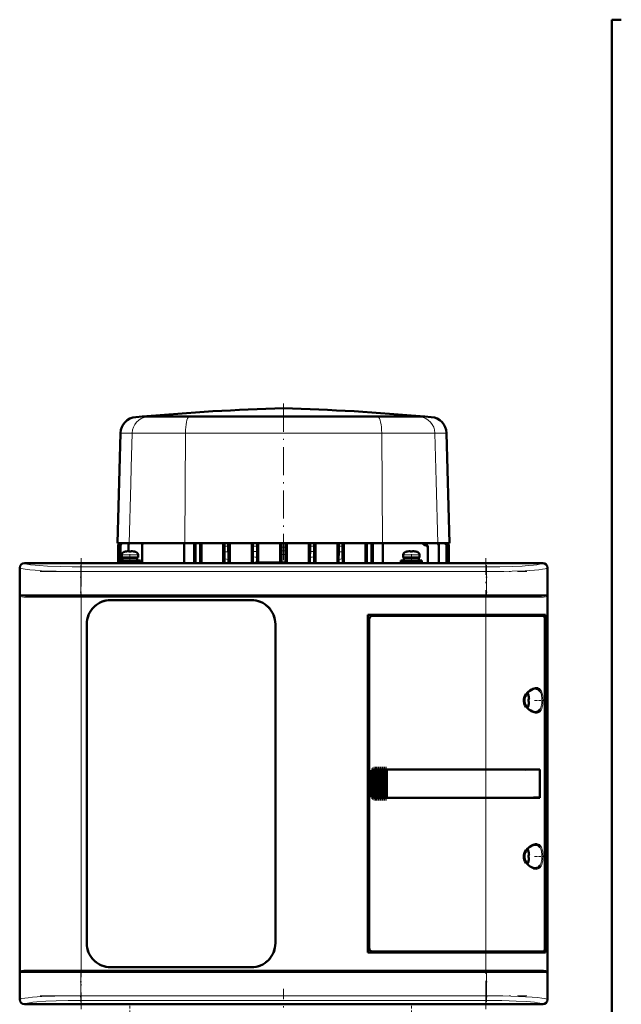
# Model space of a CAD drawing. Extents: x -1351 to 1763, y -1300 to 612.
# Tile 51 of 81: x 329 to 586, y 112 to 532. Entities that reach past the tile are written whole.
import ezdxf

# ---------------------------------------------------------------- set-up
doc = ezdxf.new("R2010")
doc.units = 0
doc.linetypes.add('DASHDOT', pattern=[18.5, 12, -3, 0.5, -3])

msp = doc.modelspace()

# ---------------------------------------------------------------- linework, layer by layer
at = {"color": 7, "lineweight": 50}
for p, q in [((581.6, -127.32), (581.6, 531.58)), ((585.6, 531.58), (581.6, 531.58)), ((381.33, 362.45), (378.6, 362.26)), ((381.48, 362.46), (381.33, 362.45)), ((386.04, 362.45), (381.33, 362.45)), ((412.77, 362.46), (381.48, 362.46)), ((401.92, 362.45), (386.04, 362.45)), ((401.92, 362.45), (441.58, 362.45)), ((441.59, 362.46), (412.77, 362.46)), ((494.35, 362.46), (441.59, 362.46)), ((481.27, 362.45), (441.61, 362.45)), ((497.15, 362.45), (481.27, 362.45)), ((501.71, 362.46), (494.35, 362.46)), ((501.86, 362.45), (497.15, 362.45)), ((501.71, 362.46), (501.86, 362.45)), ((501.86, 362.45), (504.58, 362.26)), ((372.07, 355.46), (370.84, 308.48)), ((511.11, 355.46), (512.34, 308.48)), ((370.84, 308.48), (375.84, 308.48)), ((371.09, 300.08), (371.09, 307.61)), ((371.09, 307.61), (371.09, 307.61)), ((372.15, 307.67), (372.15, 307.55)), ((372.15, 301.13), (372.15, 307.55)), ((375.43, 307.52), (375.43, 307.74)), ((375.43, 305.13), (375.43, 307.52)), ((375.84, 308.48), (399.46, 308.48)), ((381.28, 307.51), (381.28, 307.82)), ((381.28, 300.08), (381.28, 307.51)), ((399.24, 300.08), (399.24, 308.48)), ((399.46, 308.48), (416.46, 308.48)), ((403.46, 300.08), (403.46, 308.48)), ((404.09, 308.48), (404.09, 300.08)), ((406.09, 300.08), (406.09, 308.48)), ((406.63, 300.08), (406.63, 308.48)), ((415.83, 300.08), (415.83, 308.48)), ((416.46, 308.48), (416.46, 308.48)), ((418.05, 308.48), (416.46, 308.48)), ((416.46, 308.48), (416.47, 308.48)), ((416.47, 308.48), (418.04, 308.48)), ((416.47, 308.48), (416.47, 307.32)), ((418.05, 308.48), (418.04, 308.48)), ((418.04, 308.48), (418.04, 307.32)), ((418.05, 308.48), (428.56, 308.48)), ((418.05, 308.48), (418.05, 308.48)), ((418.64, 300.08), (418.64, 308.48)), ((428.04, 300.08), (428.04, 308.48)), ((428.56, 308.5), (428.57, 308.49)), ((428.56, 308.5), (428.56, 308.48)), ((430.29, 308.5), (428.56, 308.5)), ((428.57, 308.49), (428.57, 307.29)), ((428.57, 308.49), (430.28, 308.49)), ((430.29, 308.5), (430.28, 308.49)), ((430.28, 308.49), (430.28, 307.31)), ((430.29, 308.5), (430.29, 308.48)), ((430.29, 308.48), (440.7, 308.48)), ((430.79, 300.33), (430.79, 308.48)), ((440.22, 300.33), (440.22, 308.48)), ((440.7, 308.5), (440.7, 308.48)), ((440.7, 308.5), (442.48, 308.5)), ((440.7, 308.5), (440.71, 308.5)), ((442.48, 308.5), (440.71, 308.5)), ((440.71, 308.5), (440.71, 306.89)), ((442.48, 308.5), (442.48, 308.48)), ((442.48, 308.5), (442.48, 308.5)), ((442.48, 308.5), (442.48, 306.89)), ((442.48, 308.48), (452.9, 308.48)), ((442.97, 300.07), (442.97, 308.48)), ((452.39, 300.08), (452.39, 308.48)), ((452.9, 308.5), (452.9, 308.48)), ((452.9, 308.5), (454.63, 308.5)), ((452.9, 308.5), (452.91, 308.49)), ((452.91, 308.49), (454.62, 308.49)), ((452.91, 308.49), (452.91, 307.31)), ((454.63, 308.5), (454.62, 308.49)), ((454.62, 308.49), (454.62, 307.29)), ((454.63, 308.5), (454.63, 308.48)), ((454.63, 308.48), (465.14, 308.48)), ((455.15, 300.08), (455.15, 308.48)), ((464.54, 300.08), (464.54, 308.48)), ((465.14, 308.48), (465.14, 308.48)), ((465.14, 308.48), (466.73, 308.48)), ((465.14, 308.48), (465.15, 308.48)), ((465.15, 308.48), (465.15, 307.32)), ((465.15, 308.48), (466.72, 308.48)), ((466.73, 308.48), (466.72, 308.48)), ((466.72, 308.48), (466.72, 307.32)), ((466.73, 308.48), (483.72, 308.48)), ((466.73, 308.48), (466.73, 308.48)), ((467.36, 300.08), (467.36, 308.48)), ((476.55, 300.08), (476.55, 308.48)), ((477.09, 300.08), (477.09, 308.48)), ((479.09, 308.48), (479.09, 300.08)), ((479.73, 308.48), (479.73, 300.08)), ((483.72, 308.48), (507.34, 308.48)), ((483.95, 300.08), (483.95, 308.48)), ((501.93, 307.65), (502, 307.65)), ((503.09, 306.66), (503.09, 306.94)), ((503.09, 300.08), (503.09, 306.66)), ((507.34, 308.48), (512.34, 308.48)), ((507.76, 307.52), (507.76, 307.74)), ((507.76, 300.08), (507.76, 307.52)), ((511.03, 307.67), (511.03, 307.55)), ((511.03, 300.08), (511.03, 307.55)), ((512.09, 300.08), (512.09, 307.61)), ((512.09, 307.61), (512.09, 307.61)), ((372.6, 303.56), (372.6, 302.43)), ((376.1, 302.43), (372.6, 302.43)), ((372.95, 302.33), (376.1, 302.33)), ((372.95, 301.23), (372.95, 302.33)), ((374.1, 302.33), (374.1, 302.43)), ((374.18, 304.96), (374.17, 304.97)), ((375.6, 304.96), (375.6, 305.11)), ((376.1, 302.43), (379.6, 302.43)), ((379.25, 302.33), (376.1, 302.33)), ((376.6, 304.96), (376.6, 305.11)), ((378.03, 304.97), (378.02, 304.96)), ((378.1, 302.43), (378.1, 302.33)), ((379.25, 302.33), (379.25, 301.23)), ((379.6, 303.56), (379.6, 302.43)), ((416.44, 304.82), (416.39, 301.95)), ((418.06, 304.82), (418.13, 301.53)), ((428.53, 300.08), (428.53, 302.74)), ((430.32, 300.33), (430.32, 302.54)), ((440.69, 303.77), (440.69, 300.33)), ((442.49, 303.77), (442.49, 300.33)), ((452.86, 302.54), (452.86, 300.08)), ((454.66, 302.74), (454.66, 300.08)), ((465.12, 304.82), (465.06, 301.53)), ((466.74, 304.82), (466.8, 301.95)), ((492.6, 303.56), (492.6, 302.43)), ((496.1, 302.43), (492.6, 302.43)), ((492.95, 302.33), (496.1, 302.33)), ((492.95, 301.23), (492.95, 302.33)), ((494.1, 302.33), (494.1, 302.43)), ((494.18, 304.96), (494.17, 304.97)), ((495.6, 304.96), (495.6, 305.11)), ((496.1, 302.43), (499.6, 302.43)), ((499.25, 302.33), (496.1, 302.33)), ((496.6, 304.96), (496.6, 305.11)), ((498.03, 304.97), (498.02, 304.96)), ((498.1, 302.43), (498.1, 302.33)), ((499.25, 302.33), (499.25, 301.23)), ((499.6, 303.56), (499.6, 302.43)), ((329.1, 290.23), (329.1, 298.08)), ((329.13, 298.05), (329.13, 114.1)), ((331.1, 300.08), (338.95, 300.08)), ((552.08, 300.05), (331.12, 300.05)), ((338.95, 300.08), (338.96, 300.05)), ((338.95, 300.07), (343.25, 300.07)), ((343.25, 300.08), (440.95, 300.08)), ((343.25, 300.05), (343.25, 300.08)), ((371.6, 301.13), (376.1, 301.13)), ((371.6, 301.13), (371.6, 300.33)), ((371.6, 300.33), (376.1, 300.33)), ((372.15, 300.08), (372.15, 300.33)), ((372.95, 301.23), (376.1, 301.23)), ((374.1, 301.13), (374.1, 301.23)), ((374.1, 300.08), (374.1, 300.33)), ((379.25, 301.23), (376.1, 301.23)), ((376.1, 301.13), (380.6, 301.13)), ((376.1, 300.33), (380.6, 300.33)), ((378.1, 301.23), (378.1, 301.13)), ((378.1, 300.33), (378.1, 300.08)), ((380.6, 301.13), (380.6, 300.33)), ((429.6, 300.33), (429.35, 300.08)), ((442.6, 300.33), (429.6, 300.33)), ((440.95, 300.08), (440.96, 300.05)), ((440.95, 300.07), (445.25, 300.07)), ((442.6, 300.33), (442.86, 300.07)), ((445.25, 300.08), (539.95, 300.08)), ((445.25, 300.05), (445.25, 300.08)), ((491.6, 301.13), (496.1, 301.13)), ((491.6, 301.13), (491.6, 300.33)), ((491.6, 300.33), (496.1, 300.33)), ((492.95, 301.23), (496.1, 301.23)), ((494.1, 301.13), (494.1, 301.23)), ((494.1, 300.08), (494.1, 300.33)), ((499.25, 301.23), (496.1, 301.23)), ((500.6, 301.13), (496.1, 301.13)), ((500.6, 300.33), (496.1, 300.33)), ((498.1, 301.23), (498.1, 301.13)), ((498.1, 300.33), (498.1, 300.08)), ((500.6, 301.13), (500.6, 300.33)), ((539.95, 300.08), (539.96, 300.05)), ((539.95, 300.07), (544.25, 300.07)), ((544.25, 300.08), (552.1, 300.08)), ((544.25, 300.05), (544.25, 300.08)), ((554.07, 114.1), (554.07, 298.05)), ((554.1, 298.08), (554.1, 290.23)), ((329.13, 290.22), (329.1, 290.23)), ((329.11, 285.93), (329.11, 290.23)), ((554.1, 290.23), (554.07, 290.22)), ((554.1, 290.23), (554.1, 285.93)), ((329.1, 210.23), (329.1, 285.93)), ((329.1, 285.93), (329.13, 285.93)), ((332.19, 286.08), (355.31, 286.08)), ((355.31, 286.08), (527.9, 286.08)), ((527.9, 286.08), (551.02, 286.08)), ((554.07, 285.93), (554.1, 285.93)), ((554.1, 285.93), (554.1, 212.23)), ((367.9, 284.28), (427.9, 284.28)), ((367.9, 284.28), (427.9, 284.28)), ((477.6, 134.08), (477.6, 278.08)), ((477.6, 278.08), (527.9, 278.08)), ((527.9, 277.58), (479.6, 277.58)), ((553.31, 278.08), (527.9, 278.08)), ((527.9, 277.58), (552.65, 277.58)), ((553, 277.58), (552.66, 277.58)), ((553, 278.08), (553, 277.58)), ((553.31, 275.78), (553.31, 278.08)), ((357.7, 138.08), (357.7, 274.08)), ((438.1, 274.08), (438.1, 138.08)), ((438.1, 274.08), (438.1, 138.08)), ((478.1, 276.08), (478.1, 136.07)), ((552.94, 135.54), (552.94, 276.61)), ((552.94, 275.78), (553.31, 275.78)), ((552.94, 275.74), (553.07, 275.74)), ((553.31, 275.78), (553.07, 275.74)), ((553.07, 275.74), (553.07, 136.41)), ((546.07, 243.5), (546.08, 243.51)), ((546.22, 242.08), (546.07, 242.08)), ((546.22, 241.08), (546.07, 241.08)), ((546.08, 239.65), (546.07, 239.65)), ((329.13, 210.22), (329.1, 210.23)), ((329.11, 205.93), (329.11, 210.23)), ((478.6, 202.08), (478.6, 210.08)), ((478.97, 200.98), (478.97, 211.17)), ((479.11, 211.34), (479.27, 211.5)), ((479.48, 200.45), (479.48, 211.7)), ((479.62, 211.78), (479.78, 211.87)), ((479.99, 200.19), (479.99, 211.97)), ((480.13, 212), (480.29, 212.04)), ((480.5, 212.07), (480.64, 212.08)), ((480.5, 200.08), (480.5, 212.07)), ((480.67, 212.08), (480.61, 212.08)), ((480.67, 212.08), (480.64, 212.08)), ((480.67, 212.08), (480.8, 212.08)), ((481.01, 212.08), (480.8, 212.08)), ((481.01, 200.08), (481.01, 212.08)), ((481.15, 212.08), (481.01, 212.08)), ((481.15, 212.08), (481.23, 212.08)), ((481.23, 212.08), (481.31, 212.08)), ((481.52, 212.08), (481.31, 212.08)), ((481.52, 200.08), (481.52, 212.08)), ((481.66, 212.08), (481.52, 212.08)), ((481.66, 212.08), (481.74, 212.08)), ((481.74, 212.08), (481.82, 212.08)), ((482.03, 212.08), (481.82, 212.08)), ((482.03, 200.08), (482.03, 212.08)), ((482.17, 212.08), (482.03, 212.08)), ((482.17, 212.08), (482.25, 212.08)), ((482.25, 212.08), (482.33, 212.08)), ((482.54, 212.08), (482.33, 212.08)), ((482.54, 200.08), (482.54, 212.08)), ((482.68, 212.08), (482.54, 212.08)), ((482.68, 212.08), (482.76, 212.08)), ((482.76, 212.08), (482.84, 212.08)), ((483.05, 212.08), (482.84, 212.08)), ((483.05, 200.08), (483.05, 212.08)), ((483.19, 212.08), (483.05, 212.08)), ((483.19, 212.08), (483.27, 212.08)), ((483.27, 212.08), (483.35, 212.08)), ((483.56, 212.08), (483.35, 212.08)), ((483.56, 200.08), (483.56, 212.08)), ((483.7, 212.08), (483.56, 212.08)), ((483.7, 212.08), (483.78, 212.08)), ((483.78, 212.08), (483.86, 212.08)), ((484.07, 212.08), (483.86, 212.08)), ((484.07, 200.08), (484.07, 212.08)), ((484.21, 212.08), (484.07, 212.08)), ((484.21, 212.08), (484.29, 212.08)), ((484.29, 212.08), (484.37, 212.08)), ((484.58, 212.08), (484.37, 212.08)), ((484.58, 200.08), (484.58, 212.08)), ((484.72, 212.08), (484.58, 212.08)), ((484.72, 212.08), (484.8, 212.08)), ((484.8, 212.08), (484.88, 212.08)), ((485.09, 212.08), (484.88, 212.08)), ((485.09, 200.08), (485.09, 212.08)), ((485.23, 212.08), (485.09, 212.08)), ((485.23, 212.08), (485.31, 212.08)), ((485.31, 212.08), (485.39, 212.08)), ((485.56, 212.08), (485.39, 212.08)), ((485.56, 212.08), (485.56, 200.08)), ((485.6, 212.08), (485.56, 212.08)), ((485.6, 212.08), (527.9, 212.08)), ((485.63, 212.05), (485.6, 212.08)), ((485.63, 212.05), (527.9, 212.05)), ((485.63, 200.1), (485.63, 212.05)), ((485.63, 212.05), (527.9, 212.05)), ((550.89, 212.08), (527.9, 212.08)), ((529.87, 212.05), (527.9, 212.05)), ((529.85, 212.05), (527.9, 212.05)), ((534.27, 212.05), (529.85, 212.05)), ((536.96, 212.05), (534.27, 212.05)), ((544.55, 212.04), (537.62, 212.05)), ((550.89, 212.08), (550.57, 212.02)), ((550.82, 200.13), (550.82, 212.02)), ((550.89, 212.08), (550.89, 200.08)), ((554.1, 212.23), (554.07, 212.22)), ((554.1, 212.23), (554.1, 207.93)), ((329.1, 126.23), (329.1, 205.93)), ((329.1, 205.93), (329.13, 205.93)), ((554.07, 207.93), (554.1, 207.93)), ((554.1, 207.93), (554.1, 126.23)), ((479.27, 200.65), (479.11, 200.81)), ((479.78, 200.29), (479.62, 200.37)), ((480.29, 200.11), (480.13, 200.15)), ((480.64, 200.08), (480.5, 200.08)), ((480.67, 200.08), (480.61, 200.08)), ((480.64, 200.08), (480.67, 200.08)), ((480.67, 200.08), (480.8, 200.08)), ((481.01, 200.08), (480.8, 200.08)), ((481.15, 200.08), (481.01, 200.08)), ((481.15, 200.08), (481.23, 200.08)), ((481.23, 200.08), (481.31, 200.08)), ((481.52, 200.08), (481.31, 200.08)), ((481.66, 200.08), (481.52, 200.08)), ((481.66, 200.08), (481.74, 200.08)), ((481.74, 200.08), (481.82, 200.08)), ((482.03, 200.08), (481.82, 200.08)), ((482.17, 200.08), (482.03, 200.08)), ((482.17, 200.08), (482.25, 200.08)), ((482.25, 200.08), (482.33, 200.08)), ((482.54, 200.08), (482.33, 200.08)), ((482.68, 200.08), (482.54, 200.08)), ((482.68, 200.08), (482.76, 200.08)), ((482.76, 200.08), (482.84, 200.08)), ((483.05, 200.08), (482.84, 200.08)), ((483.19, 200.08), (483.05, 200.08)), ((483.19, 200.08), (483.27, 200.08)), ((483.27, 200.08), (483.35, 200.08)), ((483.56, 200.08), (483.35, 200.08)), ((483.7, 200.08), (483.56, 200.08)), ((483.7, 200.08), (483.78, 200.08)), ((483.78, 200.08), (483.86, 200.08)), ((484.07, 200.08), (483.86, 200.08)), ((484.21, 200.08), (484.07, 200.08)), ((484.21, 200.08), (484.29, 200.08)), ((484.29, 200.08), (484.37, 200.08)), ((484.58, 200.08), (484.37, 200.08)), ((484.72, 200.08), (484.58, 200.08)), ((484.72, 200.08), (484.8, 200.08)), ((484.8, 200.08), (484.88, 200.08)), ((485.09, 200.08), (484.88, 200.08)), ((485.23, 200.08), (485.09, 200.08)), ((485.23, 200.08), (485.31, 200.08)), ((485.31, 200.08), (485.39, 200.08)), ((485.56, 200.08), (485.39, 200.08)), ((485.56, 200.08), (485.6, 200.08)), ((485.6, 200.08), (485.63, 200.1)), ((527.9, 200.08), (485.6, 200.08)), ((485.63, 200.1), (527.9, 200.1)), ((527.9, 200.1), (529.87, 200.1)), ((550.89, 200.08), (527.9, 200.08)), ((529.85, 200.1), (533.63, 200.1)), ((534.27, 200.1), (536.96, 200.1)), ((536.96, 200.1), (537.13, 200.1)), ((550.89, 200.08), (550.57, 200.13)), ((546.07, 177), (546.08, 177.01)), ((546.22, 175.58), (546.07, 175.58)), ((546.22, 174.58), (546.07, 174.58)), ((546.08, 173.15), (546.07, 173.15)), ((479.6, 134.58), (527.9, 134.58)), ((552.65, 134.58), (527.9, 134.58)), ((552.66, 134.58), (553, 134.58)), ((552.94, 136.41), (553.07, 136.41)), ((553.31, 136.38), (552.94, 136.38)), ((553, 134.58), (553, 134.08)), ((553.07, 136.41), (553.31, 136.38)), ((553.31, 134.08), (553.31, 136.38)), ((527.9, 134.08), (477.6, 134.08)), ((527.9, 134.08), (553.31, 134.08)), ((329.13, 126.22), (329.1, 126.23)), ((329.11, 121.93), (329.11, 126.23)), ((332.19, 126.08), (355.31, 126.08)), ((527.9, 126.08), (355.31, 126.08)), ((427.9, 127.88), (367.9, 127.88)), ((551.02, 126.08), (527.9, 126.08)), ((554.1, 126.23), (554.07, 126.22)), ((554.1, 126.23), (554.1, 121.93)), ((329.1, 114.08), (329.1, 121.93)), ((329.1, 121.93), (329.13, 121.93)), ((554.07, 121.93), (554.1, 121.93)), ((554.1, 121.93), (554.1, 114.08)), ((338.95, 112.08), (331.1, 112.08)), ((552.08, 112.1), (331.12, 112.1)), ((338.96, 112.1), (338.95, 112.08)), ((343.25, 112.08), (338.95, 112.08)), ((343.25, 112.08), (343.25, 112.1)), ((440.95, 112.08), (343.25, 112.08)), ((440.96, 112.1), (440.95, 112.08)), ((445.25, 112.08), (440.95, 112.08)), ((445.25, 112.08), (445.25, 112.1)), ((539.95, 112.08), (445.25, 112.08)), ((539.96, 112.1), (539.95, 112.08)), ((544.25, 112.08), (539.95, 112.08)), ((544.25, 112.08), (544.25, 112.1)), ((552.1, 112.08), (544.25, 112.08))]:
    msp.add_line(p, q, dxfattribs=at)
at = {"color": 7, "linetype": 'DASHDOT', "lineweight": 18}
for p, q in [((441.59, 368.01), (441.59, 301.33)), ((355.31, 302.1), (355.31, 110.05)), ((527.9, 110.05), (527.9, 302.1)), ((337.84, 296.43), (545.37, 296.43)), ((545.37, 286.58), (337.84, 286.58)), ((338.05, 285.58), (545.16, 285.58)), ((545.16, 126.58), (338.05, 126.58)), ((337.84, 125.58), (545.37, 125.58)), ((441.6, 40.28), (441.6, 118.6)), ((337.84, 115.72), (545.37, 115.72))]:
    msp.add_line(p, q, dxfattribs=at)
at = {"color": 7, "lineweight": 18}
for p, q in [((378.6, 362.26), (383.39, 362.26)), ((386.04, 362.45), (383.39, 362.26)), ((383.39, 362.26), (401.28, 362.26)), ((401.92, 362.45), (401.28, 362.26)), ((401.28, 362.26), (481.91, 362.26)), ((481.27, 362.45), (481.91, 362.26)), ((481.91, 362.26), (499.8, 362.26)), ((497.15, 362.45), (499.8, 362.26)), ((499.8, 362.26), (504.58, 362.26)), ((372.07, 355.46), (377.04, 355.46)), ((377.04, 355.46), (376.67, 340.79)), ((377.04, 355.46), (399.75, 355.46)), ((399.75, 355.46), (399.46, 308.48)), ((399.75, 355.46), (483.43, 355.46)), ((483.43, 355.46), (506.15, 355.46)), ((483.43, 355.46), (483.72, 308.48)), ((506.15, 355.46), (511.11, 355.46)), ((506.15, 355.46), (506.67, 334.99)), ((376.67, 340.79), (376.49, 333.79)), ((376.49, 333.79), (375.84, 308.48)), ((506.67, 334.99), (507.34, 308.48)), ((416.47, 307.32), (418.04, 307.32)), ((465.15, 307.32), (466.72, 307.32)), ((501.38, 307.95), (502.59, 307.95)), ((372.6, 303.56), (376.07, 303.56)), ((373.53, 304.8), (376.08, 304.8)), ((376.07, 303.56), (376.1, 303.56)), ((376.08, 304.8), (376.1, 304.8)), ((376.1, 304.8), (378.67, 304.8)), ((376.1, 303.56), (379.6, 303.56)), ((416.44, 304.82), (418.06, 304.82)), ((430.3, 304.94), (428.55, 305.03)), ((442.48, 305.33), (440.7, 305.33)), ((454.64, 305.03), (452.88, 304.94)), ((465.12, 304.82), (466.74, 304.82)), ((492.6, 303.56), (496.07, 303.56)), ((493.53, 304.8), (496.08, 304.8)), ((496.07, 303.56), (496.1, 303.56)), ((496.08, 304.8), (496.1, 304.8)), ((496.1, 304.8), (498.67, 304.8)), ((496.1, 303.56), (499.6, 303.56)), ((329.19, 297.99), (329.13, 298.05)), ((329.19, 286.58), (329.19, 297.99)), ((331.12, 300.05), (331.19, 299.98)), ((355.13, 298.42), (528.07, 298.42)), ((355.13, 298.42), (355.13, 296.43)), ((528.07, 298.42), (528.07, 296.43)), ((552.01, 299.98), (552.08, 300.05)), ((554.07, 298.05), (554.01, 297.99)), ((554.01, 297.99), (554.01, 286.58)), ((355.13, 296.43), (355.13, 286.58)), ((528.07, 296.43), (355.13, 296.43)), ((528.07, 296.43), (528.07, 286.58)), ((355.13, 286.58), (329.19, 286.58)), ((329.37, 286.1), (329.37, 126.06)), ((331.73, 285.58), (355.31, 285.58)), ((355.13, 286.58), (528.07, 286.58)), ((355.13, 286.08), (355.13, 286.58)), ((355.31, 285.58), (355.31, 286.08)), ((527.9, 285.58), (355.31, 285.58)), ((355.31, 285.58), (355.31, 126.58)), ((527.9, 286.08), (527.9, 285.58)), ((527.9, 278.08), (527.9, 285.58)), ((527.9, 285.58), (551.47, 285.58)), ((545.79, 286.58), (528.07, 286.58)), ((528.07, 286.08), (528.07, 286.58)), ((554.01, 286.58), (545.79, 286.58)), ((553.84, 126.06), (553.84, 286.1)), ((527.9, 278.08), (527.9, 277.58)), ((527.9, 212.08), (527.9, 277.58)), ((544.67, 243.44), (544.67, 241.61)), ((545.92, 244.15), (545.92, 241.6)), ((548.87, 246.58), (548.91, 246.58)), ((550.96, 245.35), (551, 245.27)), ((544.67, 241.61), (544.67, 241.58)), ((544.67, 241.58), (544.67, 239.71)), ((545.92, 241.6), (545.92, 241.58)), ((545.92, 241.58), (545.92, 239.01)), ((548.92, 236.58), (548.87, 236.58)), ((551, 237.88), (550.96, 237.82)), ((478.65, 210.08), (478.6, 210.08)), ((478.65, 210.08), (478.65, 202.08)), ((478.82, 201.28), (478.82, 210.87)), ((479.11, 211.34), (479.11, 200.81)), ((479.27, 200.65), (479.27, 211.5)), ((479.62, 200.37), (479.62, 211.78)), ((479.78, 211.87), (479.78, 200.29)), ((480.13, 200.15), (480.13, 212)), ((480.29, 212.04), (480.29, 200.11)), ((480.64, 212.08), (480.64, 200.08)), ((480.8, 200.08), (480.8, 212.08)), ((481.15, 212.08), (481.15, 200.08)), ((481.31, 212.08), (481.31, 200.08)), ((481.66, 212.08), (481.66, 200.08)), ((481.82, 212.08), (481.82, 200.08)), ((482.17, 212.08), (482.17, 200.08)), ((482.33, 212.08), (482.33, 200.08)), ((482.68, 212.08), (482.68, 200.08)), ((482.84, 200.08), (482.84, 212.08)), ((483.19, 212.08), (483.19, 200.08)), ((483.35, 212.08), (483.35, 200.08)), ((483.7, 212.08), (483.7, 200.08)), ((483.86, 212.08), (483.86, 200.08)), ((484.21, 212.08), (484.21, 200.08)), ((484.37, 200.08), (484.37, 212.08)), ((484.72, 212.08), (484.72, 200.08)), ((484.88, 212.08), (484.88, 200.08)), ((485.23, 200.08), (485.23, 212.08)), ((485.39, 212.08), (485.39, 200.08)), ((527.9, 212.05), (527.9, 212.08)), ((527.9, 212.05), (527.9, 200.1)), ((478.65, 202.08), (478.6, 202.08)), ((527.9, 200.08), (527.9, 200.1)), ((527.9, 134.58), (527.9, 200.08)), ((544.67, 176.94), (544.67, 175.11)), ((545.92, 177.65), (545.92, 175.1)), ((548.87, 180.08), (548.91, 180.08)), ((550.96, 178.85), (551, 178.77)), ((544.67, 175.11), (544.67, 175.08)), ((544.67, 175.08), (544.67, 173.21)), ((545.92, 175.1), (545.92, 175.08)), ((545.92, 175.08), (545.92, 172.51)), ((548.92, 170.08), (548.87, 170.08)), ((551, 171.38), (550.96, 171.32)), ((527.9, 134.58), (527.9, 134.08)), ((527.9, 126.58), (527.9, 134.08)), ((355.31, 126.58), (331.73, 126.58)), ((355.13, 125.58), (355.13, 126.08)), ((355.31, 126.58), (527.9, 126.58)), ((355.31, 126.58), (355.31, 126.08)), ((551.47, 126.58), (527.9, 126.58)), ((527.9, 126.58), (527.9, 126.08)), ((528.07, 126.08), (528.07, 125.58)), ((329.19, 125.58), (337.42, 125.58)), ((329.19, 114.16), (329.19, 125.58)), ((337.42, 125.58), (355.13, 125.58)), ((528.07, 125.58), (355.13, 125.58)), ((355.13, 125.58), (355.13, 115.72)), ((528.07, 125.58), (528.07, 115.72)), ((528.07, 125.58), (554.01, 125.58)), ((554.01, 125.58), (554.01, 114.16)), ((329.13, 114.1), (329.19, 114.16)), ((355.13, 115.72), (528.07, 115.72)), ((355.13, 113.73), (355.13, 115.72)), ((528.07, 113.73), (355.13, 113.73)), ((528.07, 115.72), (528.07, 113.73)), ((554.01, 114.16), (554.07, 114.1)), ((331.19, 112.17), (331.12, 112.1)), ((552.08, 112.1), (552.01, 112.17))]:
    msp.add_line(p, q, dxfattribs=at)
at = {"color": 7, "linetype": 'DASHDOT', "lineweight": 18, "ltscale": 0.00078125}
msp.add_line((375.1, 305.1), (375.1, 305.14), dxfattribs=at)
at = {"color": 7, "linetype": 'DASHDOT', "lineweight": 18, "ltscale": 0.104372}
for p, q in [((376.1, 303.9), (376.1, 299.73)), ((496.1, 303.9), (496.1, 299.73))]:
    msp.add_line(p, q, dxfattribs=at)
at = {"color": 7, "linetype": 'DASHDOT', "lineweight": 18, "ltscale": 0.000926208}
for p, q in [((377.1, 305.1), (377.1, 305.14)), ((497.1, 305.1), (497.1, 305.14))]:
    msp.add_line(p, q, dxfattribs=at)
at = {"color": 7, "linetype": 'DASHDOT', "lineweight": 18, "ltscale": 0.000782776}
msp.add_line((495.1, 305.1), (495.1, 305.14), dxfattribs=at)
at = {"color": 7, "linetype": 'DASHDOT', "lineweight": 18, "ltscale": 0.342406}
for p, q in [((355.13, 299.13), (355.13, 285.43)), ((528.07, 299.13), (528.07, 285.43))]:
    msp.add_line(p, q, dxfattribs=at)
at = {"color": 7, "linetype": 'DASHDOT', "lineweight": 18, "ltscale": 0.000942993}
for p, q in [((546.22, 242.58), (546.26, 242.58)), ((546.22, 176.08), (546.26, 176.08))]:
    msp.add_line(p, q, dxfattribs=at)
at = {"color": 7, "linetype": 'DASHDOT', "lineweight": 18, "ltscale": 0.000793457}
for p, q in [((546.22, 240.58), (546.25, 240.58)), ((546.22, 174.08), (546.25, 174.08))]:
    msp.add_line(p, q, dxfattribs=at)
at = {"color": 7, "linetype": 'DASHDOT', "lineweight": 18, "ltscale": 0.08656}
for p, q in [((548.59, 241.58), (552.05, 241.58)), ((548.59, 175.08), (552.05, 175.08))]:
    msp.add_line(p, q, dxfattribs=at)
at = {"color": 7, "linetype": 'DASHDOT', "lineweight": 18, "ltscale": 0.28763}
msp.add_line((478.75, 200.32), (478.75, 211.83), dxfattribs=at)
at = {"color": 7, "linetype": 'DASHDOT', "lineweight": 18, "ltscale": 0.325662}
msp.add_line((479.2, 199.56), (479.2, 212.59), dxfattribs=at)
at = {"color": 7, "linetype": 'DASHDOT', "lineweight": 18, "ltscale": 0.347391}
msp.add_line((479.71, 199.13), (479.71, 213.02), dxfattribs=at)
at = {"color": 7, "linetype": 'DASHDOT', "lineweight": 18, "ltscale": 0.357764}
msp.add_line((480.22, 198.92), (480.22, 213.23), dxfattribs=at)
at = {"color": 7, "linetype": 'DASHDOT', "lineweight": 18, "ltscale": 0.360001}
for p, q in [((480.73, 198.88), (480.73, 213.28)), ((481.24, 198.88), (481.24, 213.28)), ((481.75, 198.88), (481.75, 213.28)), ((482.26, 198.88), (482.26, 213.28)), ((482.77, 198.88), (482.77, 213.28)), ((483.28, 198.88), (483.28, 213.28)), ((483.79, 198.88), (483.79, 213.28)), ((484.3, 198.88), (484.3, 213.28)), ((484.81, 198.88), (484.81, 213.28)), ((485.31, 198.88), (485.31, 213.28))]:
    msp.add_line(p, q, dxfattribs=at)
at = {"color": 7, "linetype": 'DASHDOT', "lineweight": 18, "ltscale": 0.34239}
for p, q in [((355.13, 126.72), (355.13, 113.02)), ((528.07, 126.72), (528.07, 113.02))]:
    msp.add_line(p, q, dxfattribs=at)
at = {"color": 7, "linetype": 'DASHDOT', "lineweight": 18, "ltscale": 0.104369}
for p, q in [((376.1, 108.25), (376.1, 112.42)), ((496.1, 108.25), (496.1, 112.42))]:
    msp.add_line(p, q, dxfattribs=at)
at = {"color": 7, "lineweight": 50}
for points in [[(501.38, 307.95), (501.18, 308.21), (500.9, 308.41), (500.74, 308.48)], [(501.38, 307.95), (501.51, 307.79), (501.7, 307.69), (501.93, 307.65)], [(375.6, 305.11), (375.6, 305.11), (375.6, 305.11), (375.59, 305.12), (375.57, 305.12), (375.52, 305.13), (375.38, 305.13), (375.1, 305.11)], [(375.6, 305.11), (375.6, 305.11), (375.6, 305.11), (375.59, 305.12), (375.55, 305.13)], [(376.6, 305.11), (376.6, 305.11), (376.61, 305.11), (376.61, 305.12), (376.63, 305.12), (376.69, 305.13), (377.1, 305.11)], [(495.6, 305.11), (495.6, 305.11), (495.6, 305.11), (495.59, 305.12), (495.57, 305.12), (495.52, 305.13), (495.38, 305.13), (495.1, 305.11)], [(495.6, 305.11), (495.6, 305.11), (495.6, 305.11), (495.59, 305.12), (495.55, 305.13)], [(496.6, 305.11), (496.6, 305.11), (496.61, 305.11), (496.61, 305.12), (496.63, 305.12), (496.69, 305.13), (497.1, 305.11)], [(552.94, 276.61), (552.91, 277.05), (552.82, 277.4), (552.74, 277.54), (552.7, 277.57), (552.65, 277.58)], [(544.94, 238.81), (544.53, 239.52), (544.23, 240.26), (544.06, 241.02), (544.03, 241.59), (544.07, 242.15), (544.18, 242.72), (544.36, 243.27), (544.62, 243.82), (544.94, 244.34)], [(545.2, 238.85), (544.75, 239.55), (544.46, 240.22), (544.27, 240.96), (544.22, 241.7), (544.31, 242.43), (544.56, 243.2), (544.97, 243.96), (545.2, 244.3)], [(545.2, 244.3), (545.8, 244.99), (546.54, 245.64), (547.3, 246.12), (548, 246.42), (548.58, 246.56), (548.87, 246.58)], [(548.91, 246.58), (549.47, 246.51), (549.99, 246.31), (550.45, 245.98), (550.72, 245.69), (550.96, 245.35)], [(546.22, 242.58), (546.25, 242.25), (546.24, 242.13), (546.24, 242.09), (546.23, 242.08), (546.23, 242.08), (546.23, 242.08), (546.22, 242.08)], [(546.24, 242.29), (546.24, 242.11), (546.23, 242.09), (546.23, 242.08), (546.23, 242.08), (546.23, 242.08), (546.22, 242.08)], [(546.24, 240.86), (546.24, 241.01), (546.24, 241.06), (546.23, 241.07), (546.23, 241.07), (546.22, 241.08), (546.22, 241.08)], [(546.22, 240.58), (546.24, 240.77), (546.24, 241.01), (546.24, 241.06), (546.23, 241.07), (546.23, 241.08), (546.22, 241.08), (546.22, 241.08)], [(548.87, 236.58), (548.32, 236.64), (547.69, 236.84), (546.99, 237.21), (546.24, 237.75), (545.53, 238.45), (545.2, 238.85)], [(550.96, 237.82), (550.64, 237.37), (550.27, 237.02), (549.85, 236.78), (549.52, 236.66), (548.92, 236.58)], [(550.82, 212.02), (540.13, 212.05), (529.87, 212.05)], [(529.87, 200.1), (548.23, 200.12), (550.82, 200.13)], [(544.94, 172.31), (544.53, 173.02), (544.23, 173.76), (544.06, 174.52), (544.03, 175.09), (544.07, 175.65), (544.18, 176.22), (544.36, 176.77), (544.62, 177.32), (544.94, 177.84)], [(545.2, 172.35), (544.75, 173.05), (544.46, 173.72), (544.27, 174.46), (544.22, 175.2), (544.31, 175.93), (544.56, 176.7), (544.97, 177.46), (545.2, 177.8)], [(545.2, 177.8), (545.8, 178.49), (546.54, 179.14), (547.3, 179.62), (548, 179.92), (548.58, 180.06), (548.87, 180.08)], [(548.91, 180.08), (549.47, 180.01), (549.99, 179.81), (550.45, 179.48), (550.72, 179.19), (550.96, 178.85)], [(548.87, 170.08), (548.32, 170.14), (547.69, 170.34), (546.99, 170.71), (546.24, 171.25), (545.53, 171.95), (545.2, 172.35)], [(546.22, 176.08), (546.25, 175.75), (546.24, 175.63), (546.24, 175.59), (546.23, 175.58), (546.23, 175.58), (546.23, 175.58), (546.22, 175.58)], [(546.24, 175.79), (546.24, 175.61), (546.23, 175.59), (546.23, 175.58), (546.23, 175.58), (546.23, 175.58), (546.22, 175.58)], [(546.24, 174.36), (546.24, 174.51), (546.24, 174.56), (546.23, 174.57), (546.23, 174.57), (546.22, 174.58), (546.22, 174.58)], [(546.22, 174.08), (546.24, 174.27), (546.24, 174.51), (546.24, 174.56), (546.23, 174.57), (546.23, 174.58), (546.22, 174.58), (546.22, 174.58)], [(550.96, 171.32), (550.64, 170.87), (550.27, 170.52), (549.85, 170.28), (549.52, 170.16), (548.92, 170.08)], [(552.65, 134.58), (552.71, 134.59), (552.75, 134.62), (552.81, 134.73), (552.9, 135.05), (552.94, 135.54)], [(329.43, 125.82), (329.61, 125.91), (329.76, 125.95), (330.14, 126.02), (331.02, 126.06), (332.19, 126.08)], [(551.02, 126.08), (552.48, 126.05), (553.27, 125.99), (553.46, 125.95), (553.77, 125.82)]]:
    msp.add_lwpolyline(points, dxfattribs=at)
at = {"color": 7, "lineweight": 18}
for points in [[(355.13, 296.43), (348.1, 296.49), (344.71, 296.57), (341.45, 296.68), (338.41, 296.82), (335.64, 297), (333.37, 297.19), (331.51, 297.41), (330.54, 297.56), (329.8, 297.73), (329.33, 297.9), (329.19, 297.99)], [(355.13, 298.42), (351.47, 298.44), (346.47, 298.54), (341.01, 298.75), (337.37, 298.97), (335.73, 299.11), (333.68, 299.35), (332.96, 299.46), (332.14, 299.62), (331.72, 299.73), (331.33, 299.89), (331.19, 299.98)], [(528.07, 298.42), (533.85, 298.47), (539.36, 298.62), (543.3, 298.8), (545.9, 298.98), (548.09, 299.18), (549.58, 299.36), (550.72, 299.55), (551.39, 299.71), (551.84, 299.87), (552.01, 299.98)], [(554.01, 297.99), (553.83, 297.88), (553.53, 297.77), (553.12, 297.66), (551.97, 297.45), (550.45, 297.25), (548.59, 297.08), (544.59, 296.81), (539.1, 296.59), (535.52, 296.5), (528.07, 296.43)], [(332.19, 286.08), (331.18, 286.09), (330.38, 286.13), (329.77, 286.21), (329.56, 286.27), (329.43, 286.34)], [(329.98, 285.7), (329.67, 285.8), (329.55, 285.87)], [(331.73, 285.58), (330.83, 285.6), (330.45, 285.63), (329.98, 285.7)], [(553.77, 286.34), (553.49, 286.22), (552.87, 286.13), (552.24, 286.1), (551.02, 286.08)], [(553.22, 285.7), (552.75, 285.63), (552.37, 285.6), (551.47, 285.58)], [(553.66, 285.87), (553.54, 285.8), (553.22, 285.7)], [(544.94, 244.34), (545.38, 244.91), (545.89, 245.45), (546.17, 245.7), (546.95, 246.28), (547.29, 246.48), (547.84, 246.75)], [(549.29, 247.08), (549.61, 247.06), (549.92, 246.99), (550.32, 246.84), (550.7, 246.6), (551.03, 246.27), (551.38, 245.78)], [(551, 245.27), (551.26, 244.72), (551.51, 243.89), (551.59, 243.51), (551.71, 242.59), (551.76, 241.58)], [(551.38, 245.78), (551.68, 245.13), (551.91, 244.39), (552.08, 243.53), (552.19, 242.58), (552.23, 241.62), (552.19, 240.63), (552.09, 239.68), (551.92, 238.8), (551.68, 238.02), (551.38, 237.37)], [(551.76, 241.58), (551.69, 240.36), (551.58, 239.59), (551.5, 239.22), (551.28, 238.48), (551, 237.88)], [(551.38, 237.37), (551.04, 236.89), (550.65, 236.52), (550.22, 236.26), (549.76, 236.12), (549.29, 236.08)], [(549.29, 180.58), (549.61, 180.56), (549.92, 180.49), (550.32, 180.34), (550.7, 180.1), (551.03, 179.77), (551.38, 179.28)], [(544.94, 177.84), (545.38, 178.41), (545.89, 178.95), (546.17, 179.2), (546.95, 179.78), (547.29, 179.98), (547.84, 180.25)], [(551, 178.77), (551.26, 178.22), (551.51, 177.39), (551.59, 177.01), (551.71, 176.09), (551.76, 175.08)], [(551.38, 179.28), (551.68, 178.63), (551.91, 177.89), (552.08, 177.03), (552.19, 176.08), (552.23, 175.12), (552.19, 174.13), (552.09, 173.18), (551.92, 172.3), (551.68, 171.52), (551.38, 170.87)], [(551.76, 175.08), (551.69, 173.86), (551.58, 173.09), (551.5, 172.72), (551.28, 171.98), (551, 171.38)], [(551.38, 170.87), (551.04, 170.39), (550.65, 170.02), (550.22, 169.76), (549.76, 169.62), (549.29, 169.58)], [(329.55, 126.28), (329.83, 126.41), (329.98, 126.45)], [(329.98, 126.45), (330.45, 126.53), (330.83, 126.56), (331.73, 126.58)], [(551.47, 126.58), (552.37, 126.56), (552.75, 126.53), (553.22, 126.45)], [(553.22, 126.45), (553.45, 126.39), (553.65, 126.28)], [(329.19, 114.16), (329.38, 114.28), (329.68, 114.39), (330.09, 114.5), (331.23, 114.71), (332.76, 114.9), (334.61, 115.08), (338.61, 115.34), (344.11, 115.57), (347.68, 115.65), (355.13, 115.72)], [(355.13, 113.73), (349.79, 113.69), (344.61, 113.56), (340.26, 113.37), (336.38, 113.1), (334.72, 112.93), (333.3, 112.75), (332.4, 112.59), (331.72, 112.42), (331.31, 112.25), (331.19, 112.17)], [(528.07, 115.72), (535.1, 115.66), (538.49, 115.58), (541.75, 115.47), (544.79, 115.33), (547.56, 115.16), (549.83, 114.97), (551.69, 114.75), (552.67, 114.59), (553.4, 114.43), (553.88, 114.25), (554.01, 114.16)], [(552.01, 112.17), (551.8, 112.31), (551.43, 112.44), (550.91, 112.57), (549.9, 112.75), (548.63, 112.92), (546.95, 113.09), (545.05, 113.24), (540.81, 113.47), (537.76, 113.59), (534.59, 113.67), (528.07, 113.73)]]:
    msp.add_lwpolyline(points, dxfattribs=at)
at = {"color": 7, "lineweight": 50}
for centre, radius, start, end in [((468.19, -586.69), 953.1, 91.59877, 95.2198), ((415, -586.69), 953.1, 84.78019, 88.40123), ((379.07, 355.28), 7, 93.8317, 178.5), ((504.12, 355.28), 7, 1.5, 86.1683), ((372.09, 307.61), 1, 119.8653, 179.9932), ((372.09, 307.61), 1, 120.0877, 179.9919), ((373.15, 307.55), 0.999, 112.6822, 180.0294), ((373.16, 307.67), 1.01, 127.212, 179.994), ((376.43, 307.52), 0.999, 106.2063, 180.0171), ((376.48, 307.74), 1.05, 135.0846, 180.0184), ((382.28, 307.51), 1.01, 106.4048, 179.9471), ((382.48, 307.82), 1.21, 146.9647, 179.7831), ((291.52, 307.24), 124.95, 358.8887, 0.0352), ((544.34, 307.24), 126.3, 179.9652, 181.0994), ((299.02, 307.23), 129.55, 359.0262, 0.0242), ((558.89, 307.24), 128.61, 179.9712, 181.0274), ((303.75, 306.87), 136.96, 359.3554, 0.0072), ((579.44, 306.87), 136.96, 179.9928, 180.6446), ((324.3, 307.24), 128.61, 358.9726, 0.0288), ((584.17, 307.23), 129.55, 179.9758, 180.9738), ((338.84, 307.24), 126.3, 358.9006, 0.0348), ((591.67, 307.24), 124.95, 179.9648, 181.1113), ((502.09, 306.66), 1, 0.0556, 95.2047), ((503.04, 308.18), 0.503, 206.4644, 228.4227), ((501.93, 306.94), 1.17, 0.1312, 47.8341), ((506.76, 307.52), 0.999, 359.9829, 73.7937), ((506.71, 307.74), 1.05, 359.9816, 44.9154), ((510.04, 307.55), 0.999, 359.9706, 67.3178), ((510.03, 307.67), 1.01, 0.006, 52.788), ((511.09, 307.61), 1, 0.0068, 60.1347), ((511.09, 307.61), 1, 0.0081, 59.9123), ((373.9, 303.56), 1.3, 106.6015, 180), ((376.1, 296.18), 9, 102.3778, 106.6015), ((376.1, 296.18), 8.99, 96.3897, 102.3492), ((376.1, 296.18), 8.99, 96.3893, 102.3497), ((375.56, 301.09), 4.04, 93.1681, 96.4904), ((376.1, 295.07), 9.9, 89.9998, 92.8943), ((376.1, 295.07), 9.9, 89.9998, 92.8943), ((376.1, 295.06), 9.9, 87.106, 89.9999), ((376.1, 295.06), 9.9, 87.106, 89.9999), ((376.65, 301.09), 4.04, 83.5188, 86.8258), ((376.1, 296.18), 8.99, 77.6503, 83.6107), ((376.1, 296.18), 8.99, 77.6503, 83.6107), ((376.1, 296.18), 9, 73.3984, 77.6222), ((378.3, 303.56), 1.3, 0, 73.3984), ((559.92, 302.8), 131.4, 179.0279, 180.0253), ((300.08, 302.6), 130.24, 359.9715, 1.0275), ((577.65, 303.79), 136.96, 179.3555, 180.0072), ((305.54, 303.79), 136.96, 359.9928, 0.6445), ((583.11, 302.6), 130.24, 178.9725, 180.0285), ((323.26, 302.8), 131.4, 359.9747, 0.9721), ((493.9, 303.56), 1.3, 106.6015, 180), ((496.1, 296.18), 9, 102.3778, 106.6015), ((496.1, 296.18), 8.99, 96.3897, 102.3492), ((496.1, 296.18), 8.99, 96.3893, 102.3497), ((495.54, 301.33), 3.8, 92.2846, 96.5812), ((496.1, 295.07), 9.9, 89.9998, 92.8943), ((496.1, 295.07), 9.9, 89.9998, 92.8943), ((496.1, 295.06), 9.9, 87.106, 89.9999), ((496.1, 295.06), 9.9, 87.106, 89.9999), ((496.65, 301.09), 4.04, 83.5188, 86.8258), ((496.1, 296.18), 8.99, 77.6503, 83.6107), ((496.1, 296.18), 8.99, 77.6503, 83.6107), ((496.1, 296.18), 9, 73.3984, 77.6222), ((498.3, 303.56), 1.3, 0, 73.3984), ((540.4, 299.5), 124.03, 178.8691, 179.7352), ((297.92, 299.15), 120.23, 0.4417, 1.1333), ((585.27, 299.15), 120.23, 178.8667, 179.5583), ((342.79, 299.5), 124.04, 0.2648, 1.1309), ((552.1, 298.08), 2, 0.0019, 89.9981), ((367.9, 274.08), 10.2, 89.9994, 180.0006), ((367.91, 274.07), 10.21, 127.3888, 142.5021), ((367.9, 274.08), 10.2, 89.9964, 110.6188), ((427.9, 274.08), 10.2, 359.9994, 90.0006), ((427.9, 274.07), 10.2, 68.5862, 90.0017), ((427.9, 274.07), 10.21, 37.3869, 52.5005), ((428.22, 274.39), 9.75, 45.2709, 47.7994), ((428.22, 274.39), 9.76, 42.0197, 44.7188), ((367.92, 274.07), 10.21, 158.5916, 179.9845), ((367.9, 274.08), 10.2, 158.5851, 180.0015), ((427.9, 274.08), 10.2, 359.9966, 20.6205), ((551.39, 284.34), 6.95, 281.3026, 283.4013), ((544.67, 243.78), 1.3, 16.6015, 47.3449), ((537.29, 241.58), 9, 12.3778, 16.6016), ((537.29, 241.58), 8.99, 6.3893, 12.3497), ((537.29, 241.58), 8.99, 6.3893, 12.3497), ((537.29, 241.58), 9, 343.3984, 347.6222), ((536.18, 241.58), 9.9, 357.106, 2.8938), ((536.18, 241.58), 9.9, 357.1058, 2.8956), ((537.29, 241.58), 8.99, 347.6508, 353.6103), ((537.29, 241.58), 8.99, 347.6503, 353.6107), ((544.67, 239.38), 1.3, 312.6467, 343.3985), ((480.76, 210.03), 2.11, 167.8165, 178.6973), ((481.04, 209.96), 2.4, 157.7792, 167.7124), ((480.74, 210.11), 2.06, 148.9704, 158.2673), ((480.6, 209.95), 2.04, 136.9534, 143.1617), ((480.64, 210.21), 1.89, 127.9225, 136.7729), ((480.73, 209.71), 2.35, 118.0492, 122.0459), ((480.62, 210.31), 1.77, 110.7187, 118.3943), ((480.73, 209.53), 2.55, 103.6061, 106.9099), ((480.64, 210.36), 1.71, 94.6829, 101.9834), ((480.74, 202.12), 2.09, 181.2163, 192.2146), ((481.12, 202.22), 2.48, 192.5872, 202.1762), ((480.74, 202.05), 2.06, 201.7327, 211.0296), ((480.6, 202.21), 2.04, 216.8383, 223.0466), ((480.64, 201.94), 1.89, 223.2271, 232.0775), ((480.73, 202.44), 2.35, 237.9541, 241.9508), ((480.62, 201.85), 1.77, 241.6057, 249.2813), ((480.73, 202.63), 2.55, 253.0901, 256.3939), ((480.64, 201.79), 1.71, 258.0166, 265.3171), ((544.67, 177.28), 1.3, 16.6015, 47.3449), ((537.29, 175.08), 9, 12.3778, 16.6016), ((537.29, 175.08), 8.99, 6.3893, 12.3497), ((537.29, 175.08), 8.99, 6.3893, 12.3497), ((544.67, 172.88), 1.3, 312.6467, 343.3985), ((537.29, 175.08), 9, 343.3984, 347.6222), ((536.18, 175.08), 9.9, 357.106, 2.8938), ((536.18, 175.08), 9.9, 357.1058, 2.8956), ((537.29, 175.08), 8.99, 347.6508, 353.6103), ((537.29, 175.08), 8.99, 347.6503, 353.6107), ((367.9, 138.08), 10.2, 179.9994, 270.0006), ((367.9, 138.08), 10.2, 179.9966, 200.6207), ((427.9, 138.08), 10.2, 269.9994, 0.0006), ((427.9, 138.08), 10.2, 338.5852, 0.0015), ((551.39, 127.81), 6.95, 76.5988, 78.6976), ((367.91, 138.08), 10.21, 217.3871, 232.5019), ((427.9, 138.08), 10.21, 307.3871, 322.5019), ((367.9, 138.08), 10.2, 248.5852, 270.0015), ((427.9, 138.08), 10.2, 269.9966, 290.6207)]:
    msp.add_arc(centre, radius, start, end, dxfattribs=at)
at = {"color": 7, "lineweight": 18}
for centre, radius, start, end in [((431.6, 131.65), 175.66, 90.4296, 90.9893), ((441.59, 170.12), 136.77, 89.6303, 90.3697), ((451.59, 131.64), 175.67, 89.0107, 89.5704), ((502.13, 308.87), 1.22, 272.6186, 298.3408), ((441.81, 410.65), 108.72, 262.9841, 263.9367), ((441.59, 410.29), 106.52, 269.5159, 270.4841), ((441.38, 410.65), 108.72, 276.0633, 277.0159), ((443.57, 410), 111.42, 255.8761, 256.7985), ((439.61, 410), 111.42, 283.2014, 284.1238), ((330.08, 287.23), 1.1, 216.3283, 234.0516), ((343.6, 291.54), 15.24, 198.9989, 200.9203), ((329.86, 286.09), 0.492, 149.8643, 179.2151), ((329.85, 286.3), 0.523, 202.7294, 234.4166), ((332.26, 285.58), 0.528, 138.5071, 180.4704), ((332.19, 285.64), 0.433, 90.6331, 138.6703), ((551.01, 285.64), 0.433, 41.3408, 89.3623), ((550.94, 285.58), 0.527, 359.5047, 41.4709), ((553.35, 286.3), 0.523, 305.573, 337.2571), ((553.12, 287.23), 1.1, 305.9492, 323.6704), ((553.34, 286.09), 0.492, 0.8497, 30.1599), ((539.6, 291.54), 15.24, 339.0796, 341.0014), ((549.49, 242.94), 4.15, 98.6386, 113.4614), ((549.25, 244.6), 2.48, 89.2584, 98.9171), ((548.69, 247.08), 0.598, 344.1695, 0.0866), ((550.53, 242.63), 6.77, 214.3253, 230.1489), ((550.55, 242.52), 6.7, 229.3786, 239.5375), ((549.91, 241.33), 5.35, 239.0877, 247.246), ((549.49, 240.21), 4.15, 246.5349, 261.3679), ((549.25, 238.56), 2.48, 261.0814, 270.7341), ((548.69, 236.08), 0.598, 359.9243, 15.8332), ((549.49, 176.44), 4.15, 98.6386, 113.4614), ((549.25, 178.1), 2.48, 89.2584, 98.9171), ((548.69, 180.58), 0.598, 344.1695, 0.0866), ((550.53, 176.13), 6.77, 214.3253, 230.1489), ((550.55, 176.02), 6.7, 229.3786, 239.5375), ((549.91, 174.83), 5.35, 239.0877, 247.246), ((549.49, 173.71), 4.15, 246.5349, 261.3679), ((549.25, 172.06), 2.48, 261.0814, 270.7341), ((548.69, 169.58), 0.598, 359.9243, 15.8332), ((343.6, 120.62), 15.24, 159.0795, 161.0013), ((329.81, 125.89), 0.472, 123.3931, 158.8378), ((329.86, 126.06), 0.492, 180.7849, 210.1357), ((332.26, 126.57), 0.528, 179.529, 221.481), ((332.19, 126.51), 0.433, 221.3324, 269.3679), ((551.01, 126.51), 0.433, 270.6333, 318.6759), ((550.94, 126.57), 0.528, 318.5121, 0.4702), ((553.4, 125.89), 0.471, 21.142, 56.6441), ((553.34, 126.06), 0.492, 329.8595, 359.2108), ((539.6, 120.62), 15.24, 18.9986, 20.9204), ((330.08, 124.92), 1.11, 125.9526, 143.6664), ((553.12, 124.92), 1.11, 36.3331, 54.0476)]:
    msp.add_arc(centre, radius, start, end, dxfattribs=at)
for centre, major_axis, ratio, start_param, end_param in [((383.84, 355.28), (0, -7), 0.972225, 3.208469, 4.686209), ((401.39, 355.28), (0, -7), 0.234049, 3.208469, 4.686209), ((481.8, 355.28), (0, -7), 0.234049, 1.596976, 3.074716), ((499.34, 355.28), (0, -7), 0.972225, 1.596976, 3.074716), ((331.19, 297.99), (-1.41, -1.41), 0.995146, 3.929423, 5.495354), ((552.01, 297.99), (1.41, -1.41), 0.995146, 0.787831, 2.353761), ((548.87, 247.08), (0, -0.5), 0.82263, 6.282749, 7.519795), ((548.87, 236.08), (0, -0.5), 0.822609, 1.904908, 3.141914), ((548.87, 180.58), (0, -0.5), 0.82263, 6.282749, 7.519795), ((548.87, 169.58), (0, -0.5), 0.822609, 1.904908, 3.141914), ((331.19, 114.16), (-1.41, 1.41), 0.995146, 0.787832, 2.353762), ((552.01, 114.16), (-1.41, -1.41), 0.995146, 0.787832, 2.353762)]:
    msp.add_ellipse(centre, major_axis=major_axis, ratio=ratio, start_param=start_param, end_param=end_param, dxfattribs=at)
at = {"color": 7, "lineweight": 50}
for centre, major_axis, ratio, start_param, end_param in [((501.55, 307.55), (1.14, 0.02), 0.880808, 0.39413, 1.154832), ((331.1, 298.08), (-1.41, -1.41), 0.999973, 3.927013, 5.497782), ((331.13, 298.04), (1.42, -1.42), 0.995146, 2.358627, 3.924558), ((552.07, 298.04), (1.42, 1.42), 0.995146, 5.50022, 7.06615), ((479.6, 276.07), (1.06, -1.06), 0.997265, 2.357564, 3.925621), ((479.6, 276.07), (1.06, -1.06), 0.997265, 2.357564, 3.925621), ((480.61, 210.08), (-2.01, 0), 0.996195, 4.712389, 6.283185), ((480.61, 202.08), (2.01, 0), 0.996195, 3.141593, 4.712389), ((479.6, 136.08), (1.06, 1.06), 0.997265, 2.357564, 3.925621), ((479.6, 136.08), (1.06, 1.06), 0.997265, 2.357564, 3.925621), ((331.1, 114.08), (1.41, -1.41), 0.999973, 3.926996, 5.497765), ((331.13, 114.11), (1.42, 1.42), 0.995146, 2.358627, 3.924558), ((552.07, 114.11), (1.42, -1.42), 0.995146, 5.50022, 7.06615), ((552.1, 114.08), (1.41, 1.41), 0.999973, 3.926996, 5.497765)]:
    msp.add_ellipse(centre, major_axis=major_axis, ratio=ratio, start_param=start_param, end_param=end_param, dxfattribs=at)

doc.saveas('drawing.dxf')
